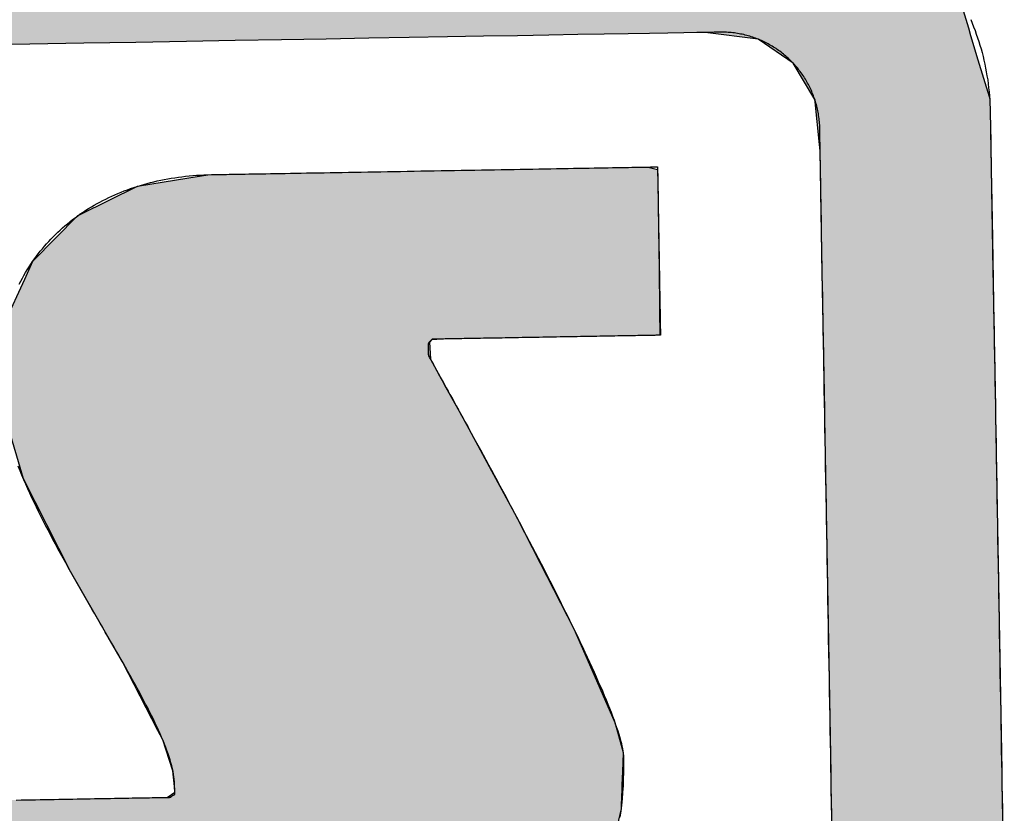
# Model space of a CAD drawing. Extents: x 1073 to 6773, y 5891 to 11716.
# Tile 24 of 45: x 3539 to 3628, y 8193 to 8266. Entities that reach past the tile are written whole.
import ezdxf

# ---------------------------------------------------------------- set-up
doc = ezdxf.new("R2010")
doc.units = 0
doc.layers.get('0').update_dxf_attribs({"linetype": 'CONTINUOUS'})
doc.layers.add('LOGO', color=7, linetype='CONTINUOUS')

# ---------------------------------------------------------------- blocks, each defined once
blk = doc.blocks.new('*U10')
at = {"layer": 'LOGO', "color": 8, "linetype": 'CONTINUOUS'}
for p, q in [((74.315, 29.53), (74.438, 29.093)), ((71.666, 28.992), (70.968, 29.093)), ((74.438, 29.093), (74.466, 28.992)), ((72.121, 28.669), (71.666, 28.992)), ((74.466, 28.992), (74.557, 28.669)), ((72.399, 28.183), (72.121, 28.669)), ((74.557, 28.669), (74.694, 28.183)), ((72.402, 28.152), (72.399, 28.183)), ((72.45, 27.592), (72.402, 28.152)), ((74.694, 28.183), (74.702, 28.152)), ((74.702, 28.152), (74.706, 27.592)), ((72.457, 27.508), (72.45, 27.592)), ((72.457, 26.978), (72.457, 27.508)), ((74.706, 27.592), (74.706, 27.508)), ((74.706, 27.508), (74.706, 26.978)), ((72.457, 26.957), (72.457, 26.978)), ((72.457, 26.172), (72.457, 26.957)), ((74.706, 26.978), (74.706, 26.957)), ((74.706, 26.957), (74.706, 26.172)), ((72.457, 26.139), (72.457, 26.172)), ((72.457, 24.098), (72.457, 26.139)), ((74.706, 26.172), (74.706, 26.139)), ((74.706, 26.139), (74.706, 24.098)), ((72.457, 23.986), (72.457, 24.098)), ((74.706, 24.098), (74.706, 23.986)), ((72.457, 21.525), (72.457, 23.986)), ((74.706, 23.986), (74.706, 21.525)), ((72.457, 19.301), (72.457, 21.525)), ((74.706, 21.525), (74.706, 19.301)), ((72.457, 19.153), (72.457, 19.301)), ((74.706, 19.301), (74.706, 19.153)), ((72.457, 17.358), (72.457, 19.153)), ((74.706, 19.153), (74.706, 17.358))]:
    blk.add_line(p, q, dxfattribs=at)
at = {"layer": 'LOGO', "color": 8, "linetype": 'CONTINUOUS', "extrusion": (0, 0, -1)}
for points in [[(-1.413, 30.582), (-74.315, 29.53), (-0.502, 29.53)], [(-0.502, 29.53), (-74.438, 29.093), (-0.38, 29.093)], [(-0.502, 29.53), (-74.315, 29.53), (-74.438, 29.093)], [(-70.968, 29.093), (-74.466, 28.992), (-71.666, 28.992)], [(-70.968, 29.093), (-74.438, 29.093), (-74.466, 28.992)], [(-71.666, 28.992), (-74.557, 28.669), (-72.121, 28.669)], [(-71.666, 28.992), (-74.466, 28.992), (-74.557, 28.669)], [(-72.121, 28.669), (-74.694, 28.183), (-72.399, 28.183)], [(-72.121, 28.669), (-74.557, 28.669), (-74.694, 28.183)], [(-72.399, 28.183), (-74.702, 28.152), (-72.402, 28.152)], [(-72.399, 28.183), (-74.694, 28.183), (-74.702, 28.152)], [(-72.402, 28.152), (-74.706, 27.592), (-72.45, 27.592)], [(-72.402, 28.152), (-74.702, 28.152), (-74.706, 27.592)], [(-72.45, 27.592), (-74.706, 27.508), (-72.457, 27.508)], [(-72.45, 27.592), (-74.706, 27.592), (-74.706, 27.508)], [(-72.457, 27.508), (-74.706, 26.978), (-72.457, 26.978)], [(-72.457, 27.508), (-74.706, 27.508), (-74.706, 26.978)], [(-72.457, 26.978), (-74.706, 26.957), (-72.457, 26.957)], [(-72.457, 26.978), (-74.706, 26.978), (-74.706, 26.957)], [(-72.457, 26.957), (-74.706, 26.172), (-72.457, 26.172)], [(-72.457, 26.957), (-74.706, 26.957), (-74.706, 26.172)], [(-72.457, 26.172), (-74.706, 26.139), (-72.457, 26.139)], [(-72.457, 26.172), (-74.706, 26.172), (-74.706, 26.139)], [(-72.457, 26.139), (-74.706, 24.098), (-72.457, 24.098)], [(-72.457, 26.139), (-74.706, 26.139), (-74.706, 24.098)], [(-72.457, 24.098), (-74.706, 23.986), (-72.457, 23.986)], [(-72.457, 24.098), (-74.706, 24.098), (-74.706, 23.986)], [(-72.457, 23.986), (-74.706, 21.525), (-72.457, 21.525)], [(-72.457, 23.986), (-74.706, 23.986), (-74.706, 21.525)], [(-72.457, 21.525), (-74.706, 19.301), (-72.457, 19.301)], [(-72.457, 21.525), (-74.706, 21.525), (-74.706, 19.301)], [(-72.457, 19.301), (-74.706, 19.153), (-72.457, 19.153)], [(-72.457, 19.301), (-74.706, 19.301), (-74.706, 19.153)], [(-72.457, 19.153), (-74.706, 17.358), (-72.457, 17.358)], [(-72.457, 19.153), (-74.706, 19.153), (-74.706, 17.358)]]:
    blk.add_solid(points, dxfattribs=at)
blk = doc.blocks.new('*U14')
at = {"layer": 'LOGO', "color": 8, "linetype": 'CONTINUOUS'}
for p, q in [((63.456, 27.197), (64.133, 27.297)), ((64.133, 27.297), (64.387, 27.334)), ((64.387, 27.334), (64.463, 27.335)), ((70.189, 27.335), (70.19, 27.334)), ((70.19, 27.334), (70.311, 27.297)), ((70.311, 27.297), (70.311, 27.197)), ((62.695, 26.839), (63.456, 27.197)), ((70.311, 27.197), (70.311, 26.839)), ((62.06, 26.235), (62.666, 26.825)), ((62.666, 26.825), (62.695, 26.839)), ((70.311, 26.839), (70.311, 26.825)), ((70.311, 26.825), (70.311, 26.235)), ((61.95, 26.002), (62.06, 26.235)), ((70.311, 26.235), (70.311, 26.002)), ((61.684, 25.443), (61.95, 26.002)), ((70.311, 26.002), (70.306, 25.443)), ((61.65, 25.116), (61.684, 25.443)), ((70.306, 25.443), (70.303, 25.116)), ((61.622, 24.852), (61.646, 25.08)), ((61.646, 25.08), (61.649, 25.106)), ((61.649, 25.106), (61.65, 25.116)), ((67.295, 25.106), (67.267, 25.08)), ((67.267, 25.08), (67.276, 24.852)), ((67.502, 25.116), (67.295, 25.106)), ((61.593, 24.568), (61.622, 24.852)), ((67.276, 24.852), (67.427, 24.568)), ((61.584, 24.478), (61.593, 24.568)), ((67.427, 24.568), (67.474, 24.478)), ((61.69, 24.09), (61.584, 24.478)), ((67.474, 24.478), (67.68, 24.09)), ((61.887, 23.37), (61.69, 24.09)), ((67.68, 24.09), (68.054, 23.37)), ((62.185, 22.759), (61.887, 23.37)), ((68.054, 23.37), (68.372, 22.759)), ((62.485, 22.141), (62.185, 22.759)), ((68.372, 22.759), (68.674, 22.141)), ((62.968, 21.268), (62.485, 22.141)), ((68.674, 22.141), (69.102, 21.268)), ((63.151, 20.937), (62.968, 21.268)), ((69.102, 21.268), (69.24, 20.937)), ((63.6, 20.028), (63.151, 20.937)), ((69.24, 20.937), (69.621, 20.028)), ((63.662, 19.902), (63.6, 20.028)), ((69.621, 20.028), (69.653, 19.902)), ((63.746, 19.63), (63.662, 19.902)), ((69.653, 19.902), (69.724, 19.63)), ((63.789, 19.493), (63.746, 19.63)), ((69.724, 19.63), (69.716, 19.493)), ((63.808, 19.285), (63.789, 19.493)), ((69.716, 19.493), (69.705, 19.285)), ((63.706, 19.144), (63.809, 19.211)), ((63.809, 19.211), (63.808, 19.285)), ((69.701, 19.211), (69.697, 19.144)), ((69.705, 19.285), (69.701, 19.211)), ((59.591, 18.938), (59.598, 19.144)), ((69.697, 19.144), (69.686, 18.938)), ((59.591, 18.889), (59.591, 18.938)), ((59.591, 18.459), (59.591, 18.889)), ((69.683, 18.889), (69.575, 18.459)), ((69.686, 18.938), (69.683, 18.889)), ((59.591, 18.184), (59.591, 18.459)), ((69.575, 18.459), (69.506, 18.184)), ((59.591, 17.656), (59.591, 18.184)), ((69.506, 18.184), (69.214, 17.656)), ((59.591, 17.591), (59.591, 17.656)), ((69.214, 17.656), (69.127, 17.591)), ((59.591, 17.112), (59.591, 17.591)), ((69.127, 17.591), (68.488, 17.112)), ((59.591, 17.032), (59.591, 17.112)), ((59.591, 16.841), (59.591, 17.032)), ((68.382, 17.032), (67.493, 16.841)), ((68.488, 17.112), (68.382, 17.032)), ((59.747, 16.82), (59.591, 16.841)), ((65.932, 16.819), (65.745, 16.82)), ((66.073, 16.815), (65.932, 16.819)), ((66.371, 16.807), (66.073, 16.815)), ((67.372, 16.815), (66.371, 16.807)), ((67.39, 16.819), (67.372, 16.815)), ((67.391, 16.82), (67.39, 16.819)), ((67.493, 16.841), (67.391, 16.82))]:
    blk.add_line(p, q, dxfattribs=at)
at = {"layer": 'LOGO', "color": 8, "linetype": 'CONTINUOUS', "extrusion": (0, 0, -1)}
for points in [[(-64.133, 27.297), (-70.311, 27.197), (-63.456, 27.197)], [(-64.387, 27.334), (-70.311, 27.297), (-64.133, 27.297)], [(-64.133, 27.297), (-70.311, 27.297), (-70.311, 27.197)], [(-64.463, 27.335), (-70.19, 27.334), (-64.387, 27.334)], [(-64.387, 27.334), (-70.19, 27.334), (-70.311, 27.297)], [(-64.463, 27.335), (-70.189, 27.335), (-70.19, 27.334)], [(-63.456, 27.197), (-70.311, 26.839), (-62.695, 26.839)], [(-63.456, 27.197), (-70.311, 27.197), (-70.311, 26.839)], [(-62.666, 26.825), (-70.311, 26.235), (-62.06, 26.235)], [(-62.695, 26.839), (-70.311, 26.825), (-62.666, 26.825)], [(-62.666, 26.825), (-70.311, 26.825), (-70.311, 26.235)], [(-62.695, 26.839), (-70.311, 26.839), (-70.311, 26.825)], [(-62.06, 26.235), (-70.311, 26.002), (-61.95, 26.002)], [(-62.06, 26.235), (-70.311, 26.235), (-70.311, 26.002)], [(-61.95, 26.002), (-70.306, 25.443), (-61.684, 25.443)], [(-61.95, 26.002), (-70.311, 26.002), (-70.306, 25.443)], [(-61.684, 25.443), (-70.303, 25.116), (-61.65, 25.116)], [(-61.684, 25.443), (-70.306, 25.443), (-70.303, 25.116)], [(-61.646, 25.08), (-67.276, 24.852), (-61.622, 24.852)], [(-61.649, 25.106), (-67.267, 25.08), (-61.646, 25.08)], [(-61.646, 25.08), (-67.267, 25.08), (-67.276, 24.852)], [(-61.65, 25.116), (-67.295, 25.106), (-61.649, 25.106)], [(-61.649, 25.106), (-67.295, 25.106), (-67.267, 25.08)], [(-61.65, 25.116), (-67.502, 25.116), (-67.295, 25.106)], [(-61.622, 24.852), (-67.427, 24.568), (-61.593, 24.568)], [(-61.622, 24.852), (-67.276, 24.852), (-67.427, 24.568)], [(-61.593, 24.568), (-67.474, 24.478), (-61.584, 24.478)], [(-61.593, 24.568), (-67.427, 24.568), (-67.474, 24.478)], [(-61.584, 24.478), (-67.68, 24.09), (-61.69, 24.09)], [(-61.584, 24.478), (-67.474, 24.478), (-67.68, 24.09)], [(-61.69, 24.09), (-68.054, 23.37), (-61.887, 23.37)], [(-61.69, 24.09), (-67.68, 24.09), (-68.054, 23.37)], [(-61.887, 23.37), (-68.372, 22.759), (-62.185, 22.759)], [(-61.887, 23.37), (-68.054, 23.37), (-68.372, 22.759)], [(-62.185, 22.759), (-68.674, 22.141), (-62.485, 22.141)], [(-62.185, 22.759), (-68.372, 22.759), (-68.674, 22.141)], [(-62.485, 22.141), (-69.102, 21.268), (-62.968, 21.268)], [(-62.485, 22.141), (-68.674, 22.141), (-69.102, 21.268)], [(-62.968, 21.268), (-69.24, 20.937), (-63.151, 20.937)], [(-62.968, 21.268), (-69.102, 21.268), (-69.24, 20.937)], [(-63.151, 20.937), (-69.621, 20.028), (-63.6, 20.028)], [(-63.151, 20.937), (-69.24, 20.937), (-69.621, 20.028)], [(-63.6, 20.028), (-69.653, 19.902), (-63.662, 19.902)], [(-63.6, 20.028), (-69.621, 20.028), (-69.653, 19.902)], [(-63.662, 19.902), (-69.724, 19.63), (-63.746, 19.63)], [(-63.662, 19.902), (-69.653, 19.902), (-69.724, 19.63)], [(-63.746, 19.63), (-69.716, 19.493), (-63.789, 19.493)], [(-63.746, 19.63), (-69.724, 19.63), (-69.716, 19.493)], [(-63.789, 19.493), (-69.705, 19.285), (-63.808, 19.285)], [(-63.789, 19.493), (-69.716, 19.493), (-69.705, 19.285)], [(-63.809, 19.211), (-69.697, 19.144), (-63.706, 19.144)], [(-63.808, 19.285), (-69.701, 19.211), (-63.809, 19.211)], [(-63.808, 19.285), (-69.705, 19.285), (-69.701, 19.211)], [(-63.809, 19.211), (-69.701, 19.211), (-69.697, 19.144)], [(-59.598, 19.144), (-69.686, 18.938), (-59.591, 18.938)], [(-59.598, 19.144), (-69.697, 19.144), (-69.686, 18.938)], [(-59.591, 18.938), (-69.683, 18.889), (-59.591, 18.889)], [(-59.591, 18.938), (-69.686, 18.938), (-69.683, 18.889)], [(-59.591, 18.889), (-69.575, 18.459), (-59.591, 18.459)], [(-59.591, 18.889), (-69.683, 18.889), (-69.575, 18.459)], [(-59.591, 18.459), (-69.506, 18.184), (-59.591, 18.184)], [(-59.591, 18.459), (-69.575, 18.459), (-69.506, 18.184)], [(-59.591, 18.184), (-69.214, 17.656), (-59.591, 17.656)], [(-59.591, 18.184), (-69.506, 18.184), (-69.214, 17.656)], [(-59.591, 17.656), (-69.127, 17.591), (-59.591, 17.591)], [(-59.591, 17.656), (-69.214, 17.656), (-69.127, 17.591)], [(-59.591, 17.591), (-68.488, 17.112), (-59.591, 17.112)], [(-59.591, 17.591), (-69.127, 17.591), (-68.488, 17.112)], [(-59.591, 17.112), (-68.382, 17.032), (-59.591, 17.032)], [(-59.591, 17.112), (-68.488, 17.112), (-68.382, 17.032)], [(-59.591, 17.032), (-67.493, 16.841), (-59.591, 16.841)], [(-59.591, 17.032), (-68.382, 17.032), (-67.493, 16.841)], [(-59.591, 16.841), (-67.391, 16.82), (-59.747, 16.82)], [(-59.591, 16.841), (-67.493, 16.841), (-67.391, 16.82)], [(-65.745, 16.82), (-67.39, 16.819), (-65.932, 16.819)], [(-65.745, 16.82), (-67.391, 16.82), (-67.39, 16.819)], [(-65.932, 16.819), (-67.372, 16.815), (-66.073, 16.815)], [(-65.932, 16.819), (-67.39, 16.819), (-67.372, 16.815)], [(-66.073, 16.815), (-67.372, 16.815), (-66.371, 16.807)]]:
    blk.add_solid(points, dxfattribs=at)
blk = doc.blocks.new('KLAUS')
at = {"layer": 'LOGO'}
for points in [[(74.471, 29.201, 0), (74.489, 29.154, 0), (74.507, 29.106, 0), (74.525, 29.058, 0), (74.541, 29.009, 0), (74.557, 28.961, 0), (74.572, 28.912, 0), (74.586, 28.862, 0), (74.6, 28.813, 0), (74.612, 28.763, 0), (74.624, 28.712, 0), (74.636, 28.662, 0), (74.646, 28.611, 0), (74.656, 28.559, 0), (74.664, 28.508, 0), (74.672, 28.456, 0), (74.68, 28.404, 0), (74.686, 28.352, 0), (74.691, 28.299, 0), (74.696, 28.247, 0), (74.7, 28.194, 0), (74.703, 28.14, 0), (74.705, 28.087, 0), (74.706, 28.033, 0), (74.706, 27.985, 0), (74.706, 27.981, 0), (74.706, 27.97, 0), (74.706, 27.951, 0), (74.706, 27.926, 0), (74.706, 27.895, 0), (74.706, 27.857, 0), (74.706, 27.813, 0), (74.706, 27.762, 0), (74.706, 27.706, 0), (74.706, 27.644, 0), (74.706, 27.576, 0), (74.706, 27.502, 0), (74.706, 27.423, 0), (74.706, 27.339, 0), (74.706, 27.25, 0), (74.706, 27.155, 0), (74.706, 27.056, 0), (74.706, 26.953, 0), (74.706, 26.844, 0), (74.706, 26.731, 0), (74.706, 26.614, 0), (74.706, 26.493, 0), (74.706, 26.368, 0), (74.706, 26.239, 0), (74.706, 26.106, 0), (74.706, 25.97, 0), (74.706, 25.83, 0), (74.706, 25.687, 0), (74.706, 25.541, 0), (74.706, 25.392, 0), (74.706, 25.24, 0), (74.706, 25.085, 0), (74.706, 24.928, 0), (74.706, 24.769, 0), (74.706, 24.607, 0), (74.706, 24.443, 0), (74.706, 24.277, 0), (74.706, 24.11, 0), (74.706, 23.941, 0), (74.706, 23.77, 0), (74.706, 23.598, 0), (74.706, 23.424, 0), (74.706, 23.25, 0), (74.706, 23.074, 0), (74.706, 22.898, 0), (74.706, 22.721, 0), (74.706, 22.543, 0), (74.706, 22.365, 0), (74.706, 22.187, 0), (74.706, 22.009, 0), (74.706, 21.831, 0), (74.706, 21.653, 0), (74.706, 21.476, 0), (74.706, 21.298, 0), (74.706, 21.122, 0), (74.706, 20.946, 0), (74.706, 20.771, 0), (74.706, 20.598, 0), (74.706, 20.425, 0), (74.706, 20.254, 0), (74.706, 20.084, 0), (74.706, 19.916, 0), (74.706, 19.75, 0), (74.706, 19.586, 0), (74.706, 19.424, 0), (74.706, 19.264, 0), (74.706, 19.106, 0), (74.706, 18.951, 0), (74.706, 18.799, 0), (74.706, 18.649, 0)], [(72.457, 18.773, 0), (72.457, 18.925, 0), (72.457, 19.08, 0), (72.457, 19.237, 0), (72.457, 19.396, 0), (72.457, 19.558, 0), (72.457, 19.721, 0), (72.457, 19.886, 0), (72.457, 20.053, 0), (72.457, 20.222, 0), (72.457, 20.392, 0), (72.457, 20.563, 0), (72.457, 20.735, 0), (72.457, 20.909, 0), (72.457, 21.083, 0), (72.457, 21.258, 0), (72.457, 21.433, 0), (72.457, 21.609, 0), (72.457, 21.785, 0), (72.457, 21.962, 0), (72.457, 22.138, 0), (72.457, 22.314, 0), (72.457, 22.49, 0), (72.457, 22.666, 0), (72.457, 22.84, 0), (72.457, 23.015, 0), (72.457, 23.188, 0), (72.457, 23.36, 0), (72.457, 23.531, 0), (72.457, 23.701, 0), (72.457, 23.869, 0), (72.457, 24.036, 0), (72.457, 24.201, 0), (72.457, 24.365, 0), (72.457, 24.526, 0), (72.457, 24.685, 0), (72.457, 24.842, 0), (72.457, 24.996, 0), (72.457, 25.148, 0), (72.457, 25.297, 0), (72.457, 25.443, 0), (72.457, 25.586, 0), (72.457, 25.726, 0), (72.457, 25.863, 0), (72.457, 25.996, 0), (72.457, 26.126, 0), (72.457, 26.252, 0), (72.457, 26.374, 0), (72.457, 26.492, 0), (72.457, 26.607, 0), (72.457, 26.716, 0), (72.457, 26.822, 0), (72.457, 26.922, 0), (72.457, 27.018, 0), (72.457, 27.11, 0), (72.457, 27.196, 0), (72.457, 27.277, 0), (72.457, 27.352, 0), (72.457, 27.423, 0), (72.457, 27.487, 0), (72.457, 27.546, 0), (72.457, 27.6, 0), (72.457, 27.647, 0), (72.457, 27.688, 0), (72.457, 27.723, 0), (72.457, 27.751, 0), (72.457, 27.773, 0), (72.457, 27.788, 0), (72.457, 27.796, 0), (72.457, 27.805, 0), (72.457, 27.826, 0), (72.457, 27.848, 0), (72.456, 27.869, 0), (72.454, 27.89, 0), (72.453, 27.911, 0), (72.451, 27.932, 0), (72.448, 27.953, 0), (72.445, 27.974, 0), (72.442, 27.995, 0), (72.439, 28.016, 0), (72.436, 28.036, 0), (72.431, 28.057, 0), (72.427, 28.077, 0), (72.423, 28.097, 0), (72.418, 28.117, 0), (72.412, 28.137, 0), (72.407, 28.157, 0), (72.401, 28.177, 0), (72.395, 28.196, 0), (72.388, 28.216, 0), (72.382, 28.235, 0), (72.375, 28.254, 0), (72.367, 28.273, 0), (72.36, 28.292, 0), (72.352, 28.311, 0), (72.344, 28.329, 0), (72.335, 28.348, 0), (72.326, 28.366, 0), (72.317, 28.384, 0), (72.308, 28.402, 0), (72.299, 28.42, 0), (72.289, 28.437, 0), (72.279, 28.455, 0), (72.268, 28.472, 0), (72.258, 28.489, 0), (72.247, 28.506, 0), (72.236, 28.523, 0), (72.224, 28.539, 0), (72.213, 28.556, 0), (72.201, 28.572, 0), (72.189, 28.588, 0), (72.176, 28.604, 0), (72.164, 28.619, 0), (72.151, 28.634, 0), (72.138, 28.65, 0), (72.125, 28.665, 0), (72.111, 28.679, 0), (72.097, 28.694, 0), (72.083, 28.708, 0), (72.069, 28.722, 0), (72.055, 28.736, 0), (72.04, 28.75, 0), (72.025, 28.764, 0), (72.01, 28.777, 0), (71.995, 28.79, 0), (71.98, 28.802, 0), (71.964, 28.815, 0), (71.948, 28.827, 0), (71.932, 28.839, 0), (71.916, 28.851, 0), (71.9, 28.863, 0), (71.883, 28.874, 0), (71.866, 28.885, 0), (71.849, 28.896, 0), (71.832, 28.907, 0), (71.815, 28.917, 0), (71.797, 28.927, 0), (71.78, 28.937, 0), (71.762, 28.946, 0), (71.744, 28.955, 0), (71.726, 28.964, 0), (71.708, 28.973, 0), (71.689, 28.981, 0), (71.671, 28.99, 0), (71.652, 28.997, 0), (71.633, 29.005, 0), (71.614, 29.012, 0), (71.595, 29.019, 0), (71.575, 29.026, 0), (71.556, 29.032, 0), (71.536, 29.038, 0), (71.517, 29.044, 0), (71.497, 29.05, 0), (71.477, 29.055, 0), (71.457, 29.06, 0), (71.436, 29.064, 0), (71.416, 29.068, 0), (71.396, 29.072, 0), (71.375, 29.076, 0), (71.354, 29.079, 0), (71.334, 29.082, 0), (71.313, 29.085, 0), (71.292, 29.087, 0), (71.271, 29.089, 0), (71.249, 29.09, 0), (71.228, 29.092, 0), (71.207, 29.093, 0), (71.185, 29.093, 0), (71.164, 29.093, 0), (71.145, 29.093, 0), (71.089, 29.093, 0), (70.994, 29.093, 0), (70.859, 29.093, 0), (70.688, 29.093, 0), (70.479, 29.093, 0), (70.234, 29.093, 0), (69.953, 29.093, 0), (69.638, 29.093, 0), (69.29, 29.093, 0), (68.909, 29.093, 0), (68.495, 29.093, 0), (68.051, 29.093, 0), (67.576, 29.093, 0), (67.071, 29.093, 0), (66.538, 29.093, 0), (65.977, 29.093, 0), (65.389, 29.093, 0), (64.775, 29.093, 0), (64.135, 29.093, 0), (63.47, 29.093, 0), (62.782, 29.093, 0), (62.071, 29.093, 0), (61.338, 29.093, 0)], [(64.463, 27.334, 0), (64.465, 27.334, 0), (64.471, 27.334, 0), (64.479, 27.334, 0), (64.492, 27.334, 0), (64.507, 27.334, 0), (64.526, 27.334, 0), (64.548, 27.334, 0), (64.573, 27.334, 0), (64.601, 27.334, 0), (64.632, 27.334, 0), (64.666, 27.334, 0), (64.703, 27.334, 0), (64.743, 27.334, 0), (64.785, 27.334, 0), (64.83, 27.334, 0), (64.877, 27.334, 0), (64.927, 27.334, 0), (64.979, 27.334, 0), (65.034, 27.334, 0), (65.09, 27.334, 0), (65.149, 27.334, 0), (65.21, 27.334, 0), (65.273, 27.334, 0), (65.338, 27.334, 0), (65.404, 27.334, 0), (65.473, 27.334, 0), (65.543, 27.334, 0), (65.615, 27.334, 0), (65.688, 27.334, 0), (65.763, 27.334, 0), (65.839, 27.334, 0), (65.917, 27.334, 0), (65.996, 27.334, 0), (66.076, 27.334, 0), (66.157, 27.334, 0), (66.239, 27.334, 0), (66.323, 27.334, 0), (66.407, 27.334, 0), (66.492, 27.334, 0), (66.577, 27.334, 0), (66.664, 27.334, 0), (66.751, 27.334, 0), (66.838, 27.334, 0), (66.926, 27.334, 0), (67.014, 27.334, 0), (67.103, 27.334, 0), (67.192, 27.334, 0), (67.281, 27.334, 0), (67.37, 27.334, 0), (67.459, 27.334, 0), (67.548, 27.334, 0), (67.637, 27.334, 0), (67.726, 27.334, 0), (67.815, 27.334, 0), (67.903, 27.334, 0), (67.99, 27.334, 0), (68.078, 27.334, 0), (68.164, 27.334, 0), (68.25, 27.334, 0), (68.335, 27.334, 0), (68.42, 27.334, 0), (68.503, 27.334, 0), (68.586, 27.334, 0), (68.668, 27.334, 0), (68.748, 27.334, 0), (68.828, 27.334, 0), (68.906, 27.334, 0), (68.982, 27.334, 0), (69.058, 27.334, 0), (69.132, 27.334, 0), (69.204, 27.334, 0), (69.275, 27.334, 0), (69.344, 27.334, 0), (69.412, 27.334, 0), (69.477, 27.334, 0), (69.541, 27.334, 0), (69.602, 27.334, 0), (69.662, 27.334, 0), (69.72, 27.334, 0), (69.775, 27.334, 0), (69.828, 27.334, 0), (69.879, 27.334, 0), (69.927, 27.334, 0), (69.973, 27.334, 0), (70.016, 27.334, 0), (70.056, 27.334, 0), (70.094, 27.334, 0), (70.129, 27.334, 0), (70.162, 27.334, 0), (70.191, 27.334, 0), (70.217, 27.334, 0), (70.24, 27.334, 0), (70.26, 27.334, 0), (70.277, 27.334, 0), (70.291, 27.334, 0), (70.301, 27.334, 0), (70.308, 27.334, 0), (70.311, 27.334, 0), (70.311, 27.319, 0), (70.311, 27.295, 0), (70.311, 27.27, 0), (70.311, 27.246, 0), (70.311, 27.222, 0), (70.311, 27.198, 0), (70.311, 27.175, 0), (70.311, 27.151, 0), (70.311, 27.128, 0), (70.311, 27.105, 0), (70.311, 27.082, 0), (70.311, 27.059, 0), (70.311, 27.036, 0), (70.311, 27.013, 0), (70.311, 26.991, 0), (70.311, 26.968, 0), (70.311, 26.946, 0), (70.311, 26.924, 0), (70.311, 26.902, 0), (70.311, 26.88, 0), (70.311, 26.858, 0), (70.311, 26.837, 0), (70.311, 26.815, 0), (70.311, 26.794, 0), (70.311, 26.772, 0), (70.311, 26.751, 0), (70.311, 26.73, 0), (70.311, 26.709, 0), (70.311, 26.687, 0), (70.311, 26.666, 0), (70.311, 26.645, 0), (70.311, 26.624, 0), (70.311, 26.604, 0), (70.311, 26.583, 0), (70.311, 26.562, 0), (70.311, 26.541, 0), (70.311, 26.52, 0), (70.311, 26.5, 0), (70.311, 26.479, 0), (70.311, 26.458, 0), (70.311, 26.438, 0), (70.311, 26.417, 0), (70.311, 26.396, 0), (70.311, 26.376, 0), (70.311, 26.355, 0), (70.311, 26.335, 0), (70.311, 26.314, 0), (70.311, 26.293, 0), (70.311, 26.273, 0), (70.311, 26.252, 0), (70.311, 26.231, 0), (70.311, 26.21, 0), (70.311, 26.189, 0), (70.311, 26.169, 0), (70.311, 26.148, 0), (70.311, 26.127, 0), (70.311, 26.106, 0), (70.311, 26.085, 0), (70.311, 26.064, 0), (70.311, 26.042, 0), (70.311, 26.021, 0), (70.311, 26, 0), (70.311, 25.978, 0), (70.311, 25.956, 0), (70.311, 25.935, 0), (70.311, 25.913, 0), (70.311, 25.891, 0), (70.311, 25.869, 0), (70.311, 25.847, 0), (70.311, 25.825, 0), (70.311, 25.803, 0), (70.311, 25.78, 0), (70.311, 25.758, 0), (70.311, 25.735, 0), (70.311, 25.712, 0), (70.311, 25.689, 0), (70.311, 25.666, 0), (70.311, 25.642, 0), (70.311, 25.619, 0), (70.311, 25.595, 0), (70.311, 25.572, 0), (70.311, 25.548, 0), (70.311, 25.523, 0), (70.311, 25.499, 0), (70.311, 25.475, 0), (70.311, 25.45, 0), (70.311, 25.425, 0), (70.311, 25.4, 0), (70.311, 25.375, 0), (70.311, 25.349, 0), (70.311, 25.323, 0), (70.311, 25.297, 0), (70.311, 25.271, 0), (70.311, 25.245, 0), (70.311, 25.218, 0), (70.311, 25.192, 0), (70.311, 25.164, 0), (70.311, 25.137, 0), (70.311, 25.116, 0), (70.31, 25.116, 0), (70.307, 25.116, 0), (70.302, 25.116, 0), (70.295, 25.116, 0), (70.287, 25.116, 0), (70.276, 25.116, 0), (70.265, 25.116, 0), (70.251, 25.116, 0), (70.237, 25.116, 0), (70.22, 25.116, 0), (70.203, 25.116, 0), (70.183, 25.116, 0), (70.163, 25.116, 0), (70.141, 25.116, 0), (70.117, 25.116, 0), (70.093, 25.116, 0), (70.067, 25.116, 0), (70.04, 25.116, 0), (70.011, 25.116, 0), (69.982, 25.116, 0), (69.951, 25.116, 0), (69.92, 25.116, 0), (69.887, 25.116, 0), (69.854, 25.116, 0), (69.819, 25.116, 0), (69.784, 25.116, 0), (69.748, 25.116, 0), (69.71, 25.116, 0), (69.673, 25.116, 0), (69.634, 25.116, 0), (69.594, 25.116, 0), (69.555, 25.116, 0), (69.514, 25.116, 0), (69.472, 25.116, 0), (69.431, 25.116, 0), (69.388, 25.116, 0), (69.345, 25.116, 0), (69.302, 25.116, 0), (69.258, 25.116, 0), (69.214, 25.116, 0), (69.169, 25.116, 0), (69.125, 25.116, 0), (69.08, 25.116, 0), (69.034, 25.116, 0), (68.989, 25.116, 0), (68.943, 25.116, 0), (68.898, 25.116, 0), (68.852, 25.116, 0), (68.806, 25.116, 0), (68.76, 25.116, 0), (68.714, 25.116, 0), (68.669, 25.116, 0), (68.623, 25.116, 0), (68.578, 25.116, 0), (68.532, 25.116, 0), (68.487, 25.116, 0), (68.442, 25.116, 0), (68.398, 25.116, 0), (68.354, 25.116, 0), (68.31, 25.116, 0), (68.267, 25.116, 0), (68.224, 25.116, 0), (68.182, 25.116, 0), (68.14, 25.116, 0), (68.099, 25.116, 0), (68.058, 25.116, 0), (68.018, 25.116, 0), (67.978, 25.116, 0), (67.94, 25.116, 0), (67.902, 25.116, 0), (67.865, 25.116, 0), (67.829, 25.116, 0), (67.793, 25.116, 0), (67.759, 25.116, 0), (67.725, 25.116, 0), (67.693, 25.116, 0), (67.662, 25.116, 0), (67.631, 25.116, 0), (67.602, 25.116, 0), (67.574, 25.116, 0), (67.547, 25.116, 0), (67.521, 25.116, 0), (67.496, 25.116, 0), (67.473, 25.116, 0), (67.451, 25.116, 0), (67.431, 25.116, 0), (67.411, 25.116, 0), (67.394, 25.116, 0), (67.377, 25.116, 0), (67.363, 25.116, 0), (67.35, 25.116, 0), (67.338, 25.116, 0), (67.328, 25.116, 0), (67.32, 25.116, 0), (67.313, 25.116, 0), (67.308, 25.116, 0), (67.305, 25.116, 0), (67.304, 25.116, 0), (67.302, 25.114, 0), (67.3, 25.112, 0), (67.299, 25.11, 0), (67.297, 25.108, 0), (67.295, 25.106, 0), (67.293, 25.104, 0), (67.291, 25.102, 0), (67.29, 25.101, 0), (67.288, 25.099, 0), (67.286, 25.097, 0), (67.285, 25.096, 0), (67.283, 25.094, 0), (67.282, 25.093, 0), (67.28, 25.092, 0), (67.279, 25.09, 0), (67.277, 25.089, 0), (67.276, 25.088, 0), (67.275, 25.087, 0), (67.273, 25.086, 0), (67.272, 25.085, 0), (67.271, 25.084, 0), (67.27, 25.083, 0), (67.269, 25.082, 0), (67.268, 25.081, 0), (67.267, 25.08, 0), (67.266, 25.079, 0), (67.265, 25.078, 0), (67.264, 25.078, 0), (67.263, 25.077, 0), (67.262, 25.076, 0), (67.261, 25.075, 0), (67.26, 25.074, 0), (67.26, 25.074, 0), (67.259, 25.073, 0), (67.258, 25.072, 0), (67.258, 25.071, 0), (67.257, 25.071, 0), (67.256, 25.07, 0), (67.256, 25.069, 0), (67.255, 25.068, 0), (67.255, 25.067, 0), (67.254, 25.067, 0), (67.254, 25.066, 0), (67.253, 25.065, 0), (67.253, 25.064, 0), (67.252, 25.063, 0), (67.252, 25.062, 0), (67.251, 25.061, 0), (67.251, 25.06, 0), (67.251, 25.059, 0), (67.251, 25.058, 0), (67.25, 25.057, 0), (67.25, 25.056, 0), (67.25, 25.054, 0), (67.249, 25.053, 0), (67.249, 25.052, 0), (67.249, 25.05, 0), (67.249, 25.049, 0), (67.249, 25.047, 0), (67.249, 25.046, 0), (67.248, 25.044, 0), (67.248, 25.042, 0), (67.248, 25.041, 0), (67.248, 25.039, 0), (67.248, 25.037, 0), (67.248, 25.035, 0), (67.248, 25.032, 0), (67.248, 25.03, 0), (67.248, 25.028, 0), (67.248, 25.026, 0), (67.248, 25.023, 0), (67.248, 25.02, 0), (67.248, 25.018, 0), (67.248, 25.015, 0), (67.248, 25.012, 0), (67.248, 25.009, 0), (67.248, 25.006, 0), (67.248, 25.003, 0), (67.248, 25, 0), (67.248, 24.996, 0), (67.248, 24.993, 0), (67.248, 24.989, 0), (67.248, 24.985, 0), (67.248, 24.981, 0), (67.248, 24.977, 0), (67.248, 24.973, 0), (67.248, 24.968, 0), (67.248, 24.964, 0), (67.248, 24.959, 0), (67.248, 24.955, 0), (67.248, 24.95, 0), (67.248, 24.945, 0), (67.248, 24.939, 0), (67.248, 24.934, 0), (67.248, 24.929, 0), (67.248, 24.923, 0), (67.248, 24.917, 0), (67.249, 24.911, 0), (67.249, 24.907, 0), (67.25, 24.904, 0), (67.253, 24.897, 0), (67.257, 24.888, 0), (67.263, 24.877, 0), (67.27, 24.863, 0), (67.279, 24.846, 0), (67.289, 24.827, 0), (67.3, 24.806, 0), (67.313, 24.782, 0), (67.327, 24.756, 0), (67.342, 24.728, 0), (67.358, 24.698, 0), (67.375, 24.665, 0), (67.393, 24.631, 0), (67.413, 24.594, 0), (67.433, 24.555, 0), (67.455, 24.515, 0), (67.478, 24.472, 0), (67.501, 24.428, 0), (67.525, 24.382, 0), (67.551, 24.334, 0), (67.577, 24.285, 0), (67.604, 24.234, 0), (67.632, 24.182, 0), (67.661, 24.128, 0), (67.69, 24.072, 0), (67.72, 24.015, 0), (67.751, 23.957, 0), (67.782, 23.897, 0), (67.814, 23.836, 0), (67.847, 23.774, 0), (67.88, 23.711, 0), (67.914, 23.647, 0), (67.948, 23.581, 0), (67.983, 23.515, 0), (68.018, 23.448, 0), (68.053, 23.379, 0), (68.089, 23.31, 0), (68.125, 23.24, 0), (68.162, 23.17, 0), (68.198, 23.099, 0), (68.235, 23.026, 0), (68.272, 22.954, 0), (68.31, 22.881, 0), (68.347, 22.807, 0), (68.385, 22.733, 0), (68.423, 22.659, 0), (68.46, 22.584, 0), (68.498, 22.509, 0), (68.536, 22.434, 0), (68.574, 22.359, 0), (68.611, 22.283, 0), (68.649, 22.208, 0), (68.686, 22.132, 0), (68.724, 22.057, 0), (68.761, 21.981, 0), (68.798, 21.906, 0), (68.834, 21.831, 0), (68.871, 21.756, 0), (68.906, 21.681, 0), (68.942, 21.607, 0), (68.977, 21.533, 0), (69.012, 21.459, 0), (69.047, 21.386, 0), (69.081, 21.314, 0), (69.114, 21.242, 0), (69.147, 21.171, 0), (69.179, 21.1, 0), (69.211, 21.031, 0), (69.242, 20.962, 0), (69.272, 20.894, 0), (69.302, 20.826, 0), (69.331, 20.76, 0), (69.359, 20.695, 0), (69.386, 20.631, 0), (69.413, 20.568, 0), (69.439, 20.506, 0), (69.464, 20.445, 0), (69.488, 20.386, 0), (69.511, 20.328, 0), (69.533, 20.271, 0), (69.554, 20.215, 0), (69.574, 20.162, 0), (69.593, 20.109, 0), (69.611, 20.058, 0), (69.627, 20.009, 0), (69.643, 19.962, 0), (69.657, 19.916, 0), (69.67, 19.872, 0), (69.682, 19.83, 0), (69.692, 19.79, 0), (69.702, 19.751, 0), (69.71, 19.715, 0), (69.716, 19.681, 0), (69.721, 19.648, 0), (69.725, 19.618, 0), (69.727, 19.59, 0), (69.728, 19.559, 0), (69.727, 19.464, 0), (69.724, 19.371, 0), (69.72, 19.28, 0), (69.715, 19.192, 0), (69.708, 19.105, 0), (69.7, 19.02, 0), (69.69, 18.938, 0), (69.679, 18.858, 0), (69.666, 18.779, 0)], [(61.718, 19.144, 0), (61.782, 19.144, 0), (61.845, 19.144, 0), (61.908, 19.144, 0), (61.971, 19.144, 0), (62.034, 19.144, 0), (62.096, 19.144, 0), (62.158, 19.144, 0), (62.22, 19.144, 0), (62.281, 19.144, 0), (62.342, 19.144, 0), (62.402, 19.144, 0), (62.462, 19.144, 0), (62.52, 19.144, 0), (62.578, 19.144, 0), (62.636, 19.144, 0), (62.692, 19.144, 0), (62.748, 19.144, 0), (62.803, 19.144, 0), (62.856, 19.144, 0), (62.909, 19.144, 0), (62.961, 19.144, 0), (63.011, 19.144, 0), (63.061, 19.144, 0), (63.109, 19.144, 0), (63.155, 19.144, 0), (63.201, 19.144, 0), (63.245, 19.144, 0), (63.287, 19.144, 0), (63.328, 19.144, 0), (63.368, 19.144, 0), (63.406, 19.144, 0), (63.442, 19.144, 0), (63.476, 19.144, 0), (63.509, 19.144, 0), (63.54, 19.144, 0), (63.569, 19.144, 0), (63.596, 19.144, 0), (63.621, 19.144, 0), (63.644, 19.144, 0), (63.665, 19.144, 0), (63.684, 19.144, 0), (63.701, 19.144, 0), (63.715, 19.144, 0), (63.727, 19.144, 0), (63.737, 19.144, 0), (63.745, 19.144, 0), (63.75, 19.144, 0), (63.752, 19.144, 0), (63.754, 19.145, 0), (63.755, 19.148, 0), (63.757, 19.15, 0), (63.759, 19.151, 0), (63.761, 19.153, 0), (63.763, 19.155, 0), (63.765, 19.157, 0), (63.767, 19.158, 0), (63.768, 19.16, 0), (63.77, 19.161, 0), (63.772, 19.162, 0), (63.773, 19.164, 0), (63.775, 19.165, 0), (63.776, 19.166, 0), (63.777, 19.167, 0), (63.779, 19.168, 0), (63.78, 19.169, 0), (63.781, 19.169, 0), (63.783, 19.17, 0), (63.784, 19.171, 0), (63.785, 19.171, 0), (63.786, 19.172, 0), (63.787, 19.172, 0), (63.788, 19.173, 0), (63.789, 19.173, 0), (63.791, 19.174, 0), (63.791, 19.174, 0), (63.792, 19.174, 0), (63.793, 19.175, 0), (63.794, 19.175, 0), (63.795, 19.175, 0), (63.796, 19.176, 0), (63.797, 19.176, 0), (63.797, 19.176, 0), (63.798, 19.176, 0), (63.799, 19.176, 0), (63.8, 19.177, 0), (63.8, 19.177, 0), (63.801, 19.177, 0), (63.801, 19.177, 0), (63.802, 19.177, 0), (63.802, 19.178, 0), (63.803, 19.178, 0), (63.803, 19.178, 0), (63.804, 19.178, 0), (63.804, 19.179, 0), (63.805, 19.179, 0), (63.805, 19.179, 0), (63.805, 19.18, 0), (63.806, 19.18, 0), (63.806, 19.181, 0), (63.806, 19.181, 0), (63.807, 19.182, 0), (63.807, 19.182, 0), (63.807, 19.183, 0), (63.807, 19.184, 0), (63.807, 19.185, 0), (63.808, 19.186, 0), (63.808, 19.186, 0), (63.808, 19.187, 0), (63.808, 19.188, 0), (63.808, 19.19, 0), (63.808, 19.191, 0), (63.809, 19.192, 0), (63.809, 19.193, 0), (63.809, 19.195, 0), (63.809, 19.197, 0), (63.809, 19.198, 0), (63.809, 19.2, 0), (63.809, 19.202, 0), (63.809, 19.204, 0), (63.809, 19.206, 0), (63.809, 19.208, 0), (63.809, 19.21, 0), (63.809, 19.213, 0), (63.809, 19.215, 0), (63.809, 19.218, 0), (63.809, 19.221, 0), (63.809, 19.223, 0), (63.809, 19.226, 0), (63.809, 19.23, 0), (63.809, 19.233, 0), (63.809, 19.236, 0), (63.809, 19.24, 0), (63.809, 19.244, 0), (63.809, 19.247, 0), (63.809, 19.251, 0), (63.809, 19.256, 0), (63.808, 19.26, 0), (63.808, 19.265, 0), (63.808, 19.269, 0), (63.808, 19.274, 0), (63.808, 19.279, 0), (63.808, 19.284, 0), (63.808, 19.29, 0), (63.808, 19.295, 0), (63.808, 19.301, 0), (63.808, 19.307, 0), (63.808, 19.317, 0), (63.807, 19.348, 0), (63.805, 19.381, 0), (63.801, 19.415, 0), (63.797, 19.449, 0), (63.791, 19.485, 0), (63.783, 19.521, 0), (63.775, 19.559, 0), (63.765, 19.598, 0), (63.754, 19.637, 0), (63.742, 19.677, 0), (63.729, 19.718, 0), (63.715, 19.761, 0), (63.699, 19.803, 0), (63.683, 19.847, 0), (63.666, 19.892, 0), (63.648, 19.937, 0), (63.628, 19.983, 0), (63.608, 20.03, 0), (63.587, 20.078, 0), (63.566, 20.126, 0), (63.543, 20.175, 0), (63.52, 20.225, 0), (63.496, 20.275, 0), (63.471, 20.326, 0), (63.445, 20.378, 0), (63.419, 20.43, 0), (63.392, 20.483, 0), (63.365, 20.537, 0), (63.337, 20.591, 0), (63.308, 20.645, 0), (63.279, 20.7, 0), (63.249, 20.756, 0), (63.219, 20.812, 0), (63.188, 20.868, 0), (63.157, 20.925, 0), (63.126, 20.983, 0), (63.094, 21.04, 0), (63.062, 21.099, 0), (63.029, 21.157, 0), (62.997, 21.216, 0), (62.964, 21.275, 0), (62.93, 21.335, 0), (62.897, 21.395, 0), (62.863, 21.455, 0), (62.83, 21.515, 0), (62.796, 21.576, 0), (62.762, 21.637, 0), (62.728, 21.698, 0), (62.694, 21.759, 0), (62.66, 21.821, 0), (62.626, 21.882, 0), (62.592, 21.944, 0), (62.558, 22.006, 0), (62.525, 22.068, 0), (62.491, 22.13, 0), (62.457, 22.192, 0), (62.424, 22.254, 0), (62.391, 22.316, 0), (62.358, 22.378, 0), (62.326, 22.441, 0), (62.294, 22.503, 0), (62.262, 22.565, 0), (62.23, 22.627, 0), (62.199, 22.689, 0), (62.169, 22.751, 0), (62.139, 22.813, 0), (62.109, 22.874, 0), (62.08, 22.936, 0), (62.051, 22.997, 0), (62.023, 23.058, 0), (61.995, 23.119, 0), (61.968, 23.18, 0), (61.942, 23.24, 0), (61.916, 23.3, 0), (61.892, 23.36, 0), (61.867, 23.42, 0), (61.844, 23.479, 0), (61.821, 23.538, 0)], [(61.877, 25.936, 0), (61.898, 25.975, 0), (61.919, 26.013, 0), (61.94, 26.05, 0), (61.962, 26.087, 0), (61.985, 26.124, 0), (62.009, 26.16, 0), (62.033, 26.195, 0), (62.057, 26.231, 0), (62.082, 26.265, 0), (62.108, 26.299, 0), (62.134, 26.333, 0), (62.161, 26.366, 0), (62.189, 26.398, 0), (62.217, 26.43, 0), (62.245, 26.462, 0), (62.274, 26.492, 0), (62.304, 26.523, 0), (62.334, 26.553, 0), (62.364, 26.582, 0), (62.395, 26.611, 0), (62.427, 26.639, 0), (62.459, 26.667, 0), (62.492, 26.694, 0), (62.525, 26.721, 0), (62.558, 26.747, 0), (62.593, 26.773, 0), (62.627, 26.798, 0), (62.662, 26.822, 0), (62.697, 26.846, 0), (62.733, 26.87, 0), (62.77, 26.893, 0), (62.807, 26.915, 0), (62.844, 26.937, 0), (62.882, 26.958, 0), (62.92, 26.979, 0), (62.958, 26.999, 0), (62.997, 27.018, 0), (63.037, 27.037, 0), (63.077, 27.056, 0), (63.117, 27.074, 0), (63.157, 27.091, 0), (63.198, 27.108, 0), (63.24, 27.124, 0), (63.282, 27.139, 0), (63.324, 27.154, 0), (63.366, 27.169, 0), (63.409, 27.183, 0), (63.452, 27.196, 0), (63.496, 27.208, 0), (63.54, 27.221, 0), (63.584, 27.232, 0), (63.629, 27.243, 0), (63.673, 27.253, 0), (63.719, 27.263, 0), (63.764, 27.272, 0), (63.81, 27.28, 0), (63.856, 27.288, 0), (63.903, 27.295, 0), (63.95, 27.302, 0), (63.997, 27.308, 0), (64.044, 27.314, 0), (64.092, 27.318, 0), (64.14, 27.323, 0), (64.188, 27.326, 0), (64.237, 27.329, 0), (64.285, 27.331, 0), (64.334, 27.333, 0), (64.383, 27.334, 0), (64.433, 27.334, 0), (64.463, 27.334, 0), (64.463, 27.334, 0), (64.463, 27.334, 0), (64.463, 27.334, 0), (64.463, 27.334, 0), (64.463, 27.334, 0), (64.463, 27.334, 0), (64.463, 27.334, 0), (64.463, 27.334, 0), (64.463, 27.334, 0), (64.463, 27.334, 0), (64.463, 27.334, 0), (64.463, 27.334, 0), (64.463, 27.334, 0), (64.463, 27.334, 0), (64.463, 27.334, 0), (64.463, 27.334, 0), (64.463, 27.334, 0), (64.463, 27.334, 0), (64.463, 27.334, 0), (64.463, 27.334, 0), (64.463, 27.334, 0), (64.463, 27.334, 0), (64.463, 27.334, 0), (64.463, 27.334, 0), (64.463, 27.334, 0), (64.463, 27.334, 0), (64.463, 27.334, 0), (64.463, 27.334, 0), (64.463, 27.334, 0), (64.463, 27.334, 0), (64.463, 27.334, 0), (64.463, 27.334, 0), (64.463, 27.334, 0), (64.463, 27.334, 0), (64.463, 27.334, 0), (64.463, 27.334, 0), (64.463, 27.334, 0), (64.463, 27.334, 0), (64.463, 27.334, 0), (64.463, 27.334, 0), (64.463, 27.334, 0), (64.463, 27.334, 0), (64.463, 27.334, 0), (64.463, 27.334, 0), (64.463, 27.334, 0), (64.463, 27.334, 0), (64.463, 27.334, 0), (64.463, 27.334, 0), (64.463, 27.334, 0), (64.463, 27.334, 0), (64.463, 27.334, 0), (64.463, 27.334, 0), (64.463, 27.334, 0), (64.463, 27.334, 0), (64.463, 27.334, 0), (64.463, 27.334, 0), (64.463, 27.334, 0), (64.463, 27.334, 0), (64.463, 27.334, 0), (64.463, 27.334, 0), (64.463, 27.334, 0), (64.463, 27.334, 0), (64.463, 27.334, 0), (64.463, 27.334, 0), (64.463, 27.334, 0), (64.463, 27.334, 0), (64.463, 27.334, 0), (64.463, 27.334, 0), (64.463, 27.334, 0), (64.463, 27.334, 0), (64.463, 27.334, 0), (64.463, 27.334, 0), (64.463, 27.334, 0), (64.463, 27.334, 0), (64.463, 27.334, 0), (64.463, 27.334, 0), (64.463, 27.334, 0), (64.463, 27.334, 0), (64.463, 27.334, 0), (64.463, 27.334, 0), (64.463, 27.334, 0), (64.463, 27.334, 0), (64.463, 27.334, 0), (64.463, 27.334, 0), (64.463, 27.334, 0), (64.463, 27.334, 0), (64.463, 27.334, 0), (64.463, 27.334, 0), (64.463, 27.334, 0), (64.463, 27.334, 0), (64.463, 27.334, 0), (64.463, 27.334, 0), (64.463, 27.334, 0), (64.463, 27.334, 0), (64.463, 27.334, 0), (64.463, 27.334, 0), (64.463, 27.334, 0), (64.463, 27.334, 0)]]:
    blk.add_polyline3d(points, dxfattribs=at)
at = {"layer": 'LOGO', "color": 8, "linetype": 'CONTINUOUS'}
for name in ['*U10', '*U14']:
    blk.add_blockref(name, (0, 0), dxfattribs=at)

msp = doc.modelspace()

# ---------------------------------------------------------------- block references
at = {"xscale": 6.929133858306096, "yscale": 6.929133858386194, "zscale": 6.929133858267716, "rotation": 0.9999999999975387}
msp.add_blockref('KLAUS', (3113, 8054.426), dxfattribs=at)

doc.saveas('drawing.dxf')
